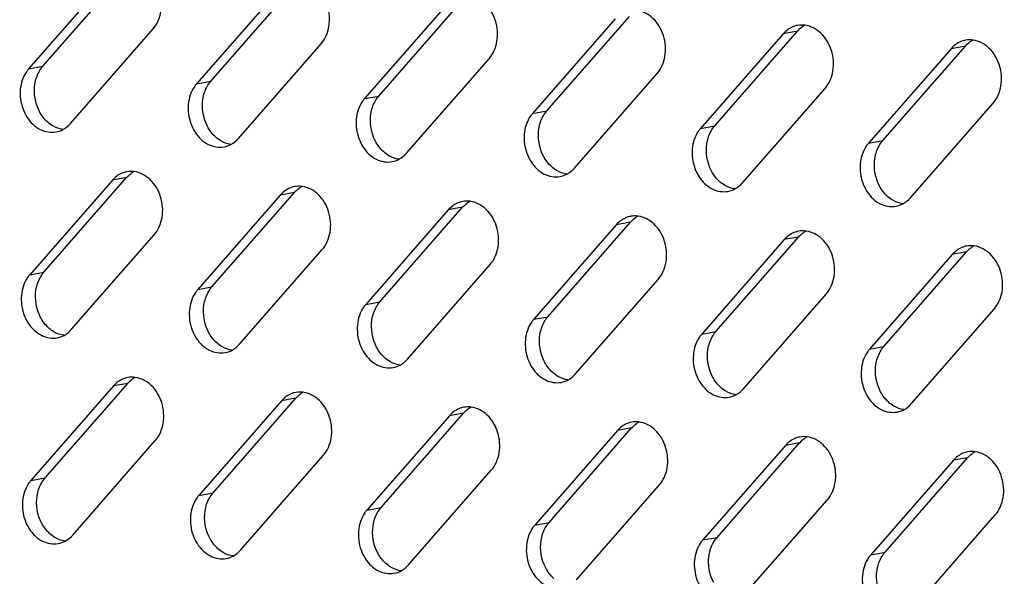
# Model space of a CAD drawing. Header units: millimetres. Extents: x 818 to 1412, y 141 to 561.
# Tile 54 of 86: x 1304.28 to 1314.43, y 263.69 to 269.44. Entities that reach past the tile are written whole.
import ezdxf

# ---------------------------------------------------------------- set-up
doc = ezdxf.new("R2010")
doc.units = ezdxf.units.MM
doc.header["$LTSCALE"] = 61.468
doc.layers.add('00_37_DXF_CONTINUOUS_LINE', color=7, linetype='CONTINUOUS')

msp = doc.modelspace()

# ---------------------------------------------------------------- linework, layer by layer
at = {"layer": '00_37_DXF_CONTINUOUS_LINE', "color": 7, "linetype": 'Continuous'}
for p, q in [((1304.5152, 268.9579), (1305.3676, 269.9338)), ((1305.2207, 269.9069), (1304.3683, 268.9311)), ((1306.9539, 269.7535), (1306.1015, 268.7777)), ((1306.2484, 268.8045), (1307.1008, 269.7804)), ((1307.9816, 268.6511), (1308.834, 269.6269)), ((1308.6871, 269.6001), (1307.8347, 268.6242)), ((1310.4203, 269.4467), (1309.5679, 268.4708)), ((1309.7149, 268.4977), (1310.5673, 269.4735)), ((1304.8001, 268.3672), (1305.6525, 269.343)), ((1311.4481, 268.3443), (1312.3005, 269.3201)), ((1312.1535, 269.2932), (1311.3011, 268.3174)), ((1306.5333, 268.2138), (1307.3857, 269.1896)), ((1313.8867, 269.1398), (1313.0343, 268.164)), ((1313.1813, 268.1909), (1314.0337, 269.1667)), ((1308.2665, 268.0604), (1309.1189, 269.0362)), ((1309.9997, 267.907), (1310.8521, 268.8828)), ((1311.733, 267.7535), (1312.5854, 268.7294)), ((1313.4662, 267.6001), (1314.3186, 268.576)), ((1304.5266, 266.8334), (1305.379, 267.8092)), ((1305.232, 267.7823), (1304.3796, 266.8065)), ((1306.9653, 267.6289), (1306.1129, 266.6531)), ((1306.2598, 266.68), (1307.1122, 267.6558)), ((1307.993, 266.5266), (1308.8454, 267.5024)), ((1308.6985, 267.4755), (1307.8461, 266.4997)), ((1310.4317, 267.3221), (1309.5793, 266.3463)), ((1309.7262, 266.3732), (1310.5786, 267.349)), ((1304.8115, 266.2427), (1305.6639, 267.2185)), ((1311.4595, 266.2197), (1312.3119, 267.1956)), ((1312.1649, 267.1687), (1311.3125, 266.1929)), ((1306.5447, 266.0892), (1307.3971, 267.0651)), ((1313.8981, 267.0153), (1313.0457, 266.0394)), ((1313.1927, 266.0663), (1314.0451, 267.0421)), ((1308.2779, 265.9358), (1309.1303, 266.9117)), ((1310.0111, 265.7824), (1310.8635, 266.7582)), ((1311.7443, 265.629), (1312.5967, 266.6048)), ((1313.4776, 265.4756), (1314.33, 266.4514)), ((1305.2434, 265.6578), (1304.391, 264.682)), ((1304.538, 264.7088), (1305.3904, 265.6847)), ((1306.9766, 265.5044), (1306.1242, 264.5286)), ((1306.2712, 264.5554), (1307.1236, 265.5313)), ((1308.7099, 265.351), (1307.8575, 264.3751)), ((1308.0044, 264.402), (1308.8568, 265.3778)), ((1310.4431, 265.1975), (1309.5907, 264.2217)), ((1309.7376, 264.2486), (1310.59, 265.2244)), ((1304.8229, 264.1181), (1305.6753, 265.0939)), ((1312.1763, 265.0441), (1311.3239, 264.0683)), ((1311.4708, 264.0952), (1312.3233, 265.071)), ((1306.5561, 263.9647), (1307.4085, 264.9405)), ((1313.9095, 264.8907), (1313.0571, 263.9149)), ((1313.2041, 263.9418), (1314.0565, 264.9176)), ((1308.2893, 263.8113), (1309.1417, 264.7871)), ((1310.0225, 263.6579), (1310.8749, 264.6337)), ((1311.7557, 263.5044), (1312.6081, 264.4803)), ((1313.4889, 263.351), (1314.3413, 264.3269))]:
    msp.add_line(p, q, dxfattribs=at)
at = {"layer": '00_37_DXF_CONTINUOUS_LINE', "color": 9, "linetype": 'Continuous'}
for p, q in [((1312.3005, 269.3201), (1312.1535, 269.2932)), ((1314.0337, 269.1667), (1313.8867, 269.1398)), ((1304.3683, 268.9311), (1304.5152, 268.9579)), ((1306.1015, 268.7777), (1306.2484, 268.8045)), ((1307.8347, 268.6242), (1307.9816, 268.6511)), ((1309.5679, 268.4708), (1309.7149, 268.4977)), ((1311.3011, 268.3174), (1311.4481, 268.3443)), ((1313.0343, 268.164), (1313.1813, 268.1909)), ((1305.379, 267.8092), (1305.232, 267.7823)), ((1307.1122, 267.6558), (1306.9653, 267.6289)), ((1308.8454, 267.5024), (1308.6985, 267.4755)), ((1310.5786, 267.349), (1310.4317, 267.3221)), ((1312.3119, 267.1956), (1312.1649, 267.1687)), ((1314.0451, 267.0421), (1313.8981, 267.0153)), ((1304.3796, 266.8065), (1304.5266, 266.8334)), ((1306.1129, 266.6531), (1306.2598, 266.68)), ((1307.8461, 266.4997), (1307.993, 266.5266)), ((1309.5793, 266.3463), (1309.7262, 266.3732)), ((1311.3125, 266.1929), (1311.4595, 266.2197)), ((1313.0457, 266.0394), (1313.1927, 266.0663)), ((1305.3904, 265.6847), (1305.2434, 265.6578)), ((1307.1236, 265.5313), (1306.9766, 265.5044)), ((1308.8568, 265.3778), (1308.7099, 265.351)), ((1310.59, 265.2244), (1310.4431, 265.1975)), ((1312.3233, 265.071), (1312.1763, 265.0441)), ((1314.0565, 264.9176), (1313.9095, 264.8907)), ((1304.391, 264.682), (1304.538, 264.7088)), ((1306.1242, 264.5286), (1306.2712, 264.5554)), ((1307.8575, 264.3751), (1308.0044, 264.402)), ((1309.5907, 264.2217), (1309.7376, 264.2486)), ((1311.3239, 264.0683), (1311.4708, 264.0952)), ((1313.0571, 263.9149), (1313.2041, 263.9418))]:
    msp.add_line(p, q, dxfattribs=at)
at = {"layer": '00_37_DXF_CONTINUOUS_LINE', "color": 7, "linetype": 'Continuous'}
for centre, radius, start, end in [((1312.3456, 269.1416), 0.2425, 100.3442, 112.53238), ((1312.5018, 269.1504), 0.2628, 118.01184, 125.94505), ((1314.0789, 268.9882), 0.2425, 100.3442, 112.53238), ((1314.2351, 268.997), 0.2628, 118.01184, 125.94505), ((1305.4242, 267.6307), 0.2425, 100.3442, 112.53238), ((1305.5804, 267.6395), 0.2628, 118.01184, 125.94505), ((1307.1574, 267.4773), 0.2425, 100.3442, 112.53238), ((1307.3136, 267.4861), 0.2628, 118.01184, 125.94505), ((1308.8906, 267.3239), 0.2425, 100.3442, 112.53238), ((1309.0468, 267.3327), 0.2628, 118.01184, 125.94505), ((1310.6238, 267.1705), 0.2425, 100.3442, 112.53238), ((1310.78, 267.1793), 0.2628, 118.01184, 125.94505), ((1312.357, 267.0171), 0.2425, 100.3442, 112.53238), ((1312.5132, 267.0259), 0.2628, 118.01184, 125.94505), ((1314.0902, 266.8636), 0.2425, 100.3442, 112.53238), ((1314.2464, 266.8725), 0.2628, 118.01184, 125.94505), ((1305.4356, 265.5062), 0.2425, 100.3442, 112.53238), ((1305.5918, 265.515), 0.2628, 118.01184, 125.94505), ((1307.1688, 265.3528), 0.2425, 100.3442, 112.53238), ((1307.325, 265.3616), 0.2628, 118.01184, 125.94505), ((1308.902, 265.1993), 0.2425, 100.3442, 112.53238), ((1309.0582, 265.2082), 0.2628, 118.01184, 125.94505), ((1310.6352, 265.0459), 0.2425, 100.3442, 112.53238), ((1310.7914, 265.0547), 0.2628, 118.01184, 125.94505), ((1312.3684, 264.8925), 0.2425, 100.3442, 112.53238), ((1312.5246, 264.9013), 0.2628, 118.01184, 125.94505), ((1314.1016, 264.7391), 0.2425, 100.3442, 112.53238), ((1314.2578, 264.7479), 0.2628, 118.01184, 125.94505)]:
    msp.add_arc(centre, radius, start, end, dxfattribs=at)
for points, knots in [([(1305.6525, 269.343), (1305.6957, 269.3926), (1305.7519, 269.5264), (1305.7339, 269.738), (1305.6303, 269.9196), (1305.5071, 269.9872), (1305.4462, 269.9955)], [0, 0, 0, 0, 0.2459406, 0.5121856, 0.7703219, 1, 1, 1, 1]), ([(1307.3857, 269.1896), (1307.429, 269.2391), (1307.4851, 269.373), (1307.4671, 269.5846), (1307.3635, 269.7662), (1307.2403, 269.8338), (1307.1794, 269.8421)], [0, 0, 0, 0, 0.2459406, 0.5121856, 0.7703219, 1, 1, 1, 1]), ([(1309.1189, 269.0362), (1309.1622, 269.0857), (1309.2183, 269.2196), (1309.2003, 269.4311), (1309.0968, 269.6128), (1308.9735, 269.6804), (1308.9126, 269.6887)], [0, 0, 0, 0, 0.2459406, 0.5121856, 0.7703219, 1, 1, 1, 1]), ([(1310.8521, 268.8828), (1310.8954, 268.9323), (1310.9515, 269.0662), (1310.9335, 269.2777), (1310.83, 269.4594), (1310.7067, 269.527), (1310.6459, 269.5353)], [0, 0, 0, 0, 0.2459406, 0.5121856, 0.7703219, 1, 1, 1, 1]), ([(1312.5854, 268.7294), (1312.6286, 268.7789), (1312.6847, 268.9128), (1312.6668, 269.1243), (1312.5632, 269.306), (1312.4399, 269.3736), (1312.3791, 269.3818)], [0, 0, 0, 0, 0.2459406, 0.5121856, 0.7703219, 1, 1, 1, 1]), ([(1314.3186, 268.576), (1314.3618, 268.6255), (1314.4179, 268.7594), (1314.4, 268.9709), (1314.2964, 269.1526), (1314.1731, 269.2201), (1314.1123, 269.2284)], [0, 0, 0, 0, 0.2459406, 0.5121856, 0.7703219, 1, 1, 1, 1]), ([(1304.3683, 268.9311), (1304.3612, 268.923), (1304.3338, 268.888), (1304.3138, 268.8474), (1304.3029, 268.8155)], [0, 0, 0, 0, 0.2415995, 1, 1, 1, 1]), ([(1304.3029, 268.8155), (1304.2816, 268.7531), (1304.2707, 268.6155), (1304.3376, 268.4276), (1304.4732, 268.2927), (1304.5974, 268.2704), (1304.6515, 268.2802)], [0, 0, 0, 0, 0.2647435, 0.5327221, 0.779174, 1, 1, 1, 1]), ([(1306.1015, 268.7777), (1306.0944, 268.7696), (1306.067, 268.7345), (1306.047, 268.694), (1306.0361, 268.6621)], [0, 0, 0, 0, 0.2415995, 1, 1, 1, 1]), ([(1306.0361, 268.6621), (1306.0148, 268.5997), (1306.0039, 268.4621), (1306.0708, 268.2742), (1306.2065, 268.1393), (1306.3306, 268.117), (1306.3847, 268.1268)], [0, 0, 0, 0, 0.2647435, 0.5327221, 0.779174, 1, 1, 1, 1]), ([(1307.8347, 268.6242), (1307.8276, 268.6162), (1307.8002, 268.5811), (1307.7802, 268.5406), (1307.7693, 268.5087)], [0, 0, 0, 0, 0.2415995, 1, 1, 1, 1]), ([(1307.7693, 268.5087), (1307.748, 268.4463), (1307.7371, 268.3087), (1307.804, 268.1208), (1307.9397, 267.9859), (1308.0639, 267.9636), (1308.1179, 267.9734)], [0, 0, 0, 0, 0.2647435, 0.5327221, 0.779174, 1, 1, 1, 1]), ([(1309.5679, 268.4708), (1309.5608, 268.4627), (1309.5335, 268.4277), (1309.5134, 268.3872), (1309.5025, 268.3553)], [0, 0, 0, 0, 0.2415995, 1, 1, 1, 1]), ([(1309.5025, 268.3553), (1309.4812, 268.2929), (1309.4703, 268.1552), (1309.5372, 267.9674), (1309.6729, 267.8325), (1309.7971, 267.8101), (1309.8512, 267.82)], [0, 0, 0, 0, 0.2647435, 0.5327221, 0.779174, 1, 1, 1, 1]), ([(1311.3011, 268.3174), (1311.2941, 268.3093), (1311.2667, 268.2743), (1311.2466, 268.2337), (1311.2358, 268.2019)], [0, 0, 0, 0, 0.2415995, 1, 1, 1, 1]), ([(1311.2358, 268.2019), (1311.2145, 268.1395), (1311.2035, 268.0018), (1311.2705, 267.814), (1311.4061, 267.6791), (1311.5303, 267.6567), (1311.5844, 267.6666)], [0, 0, 0, 0, 0.2647435, 0.5327221, 0.779174, 1, 1, 1, 1]), ([(1313.0343, 268.164), (1313.0273, 268.1559), (1312.9999, 268.1209), (1312.9798, 268.0803), (1312.969, 268.0484)], [0, 0, 0, 0, 0.2415995, 1, 1, 1, 1]), ([(1312.969, 268.0484), (1312.9477, 267.9861), (1312.9368, 267.8484), (1313.0037, 267.6606), (1313.1393, 267.5257), (1313.2635, 267.5033), (1313.3176, 267.5132)], [0, 0, 0, 0, 0.2647435, 0.5327221, 0.779174, 1, 1, 1, 1]), ([(1305.6639, 267.2185), (1305.7071, 267.268), (1305.7632, 267.4019), (1305.7453, 267.6134), (1305.6417, 267.7951), (1305.5184, 267.8627), (1305.4576, 267.871)], [0, 0, 0, 0, 0.2459406, 0.5121856, 0.7703219, 1, 1, 1, 1]), ([(1307.3971, 267.0651), (1307.4404, 267.1146), (1307.4965, 267.2485), (1307.4785, 267.46), (1307.3749, 267.6417), (1307.2517, 267.7093), (1307.1908, 267.7175)], [0, 0, 0, 0, 0.2459406, 0.5121856, 0.7703219, 1, 1, 1, 1]), ([(1309.1303, 266.9117), (1309.1736, 266.9612), (1309.2297, 267.095), (1309.2117, 267.3066), (1309.1081, 267.4882), (1308.9849, 267.5558), (1308.924, 267.5641)], [0, 0, 0, 0, 0.2459406, 0.5121856, 0.7703219, 1, 1, 1, 1]), ([(1310.8635, 266.7582), (1310.9068, 266.8078), (1310.9629, 266.9416), (1310.9449, 267.1532), (1310.8414, 267.3348), (1310.7181, 267.4024), (1310.6572, 267.4107)], [0, 0, 0, 0, 0.2459406, 0.5121856, 0.7703219, 1, 1, 1, 1]), ([(1312.5967, 266.6048), (1312.64, 266.6543), (1312.6961, 266.7882), (1312.6781, 266.9998), (1312.5746, 267.1814), (1312.4513, 267.249), (1312.3905, 267.2573)], [0, 0, 0, 0, 0.2459406, 0.5121856, 0.7703219, 1, 1, 1, 1]), ([(1314.33, 266.4514), (1314.3732, 266.5009), (1314.4293, 266.6348), (1314.4114, 266.8464), (1314.3078, 267.028), (1314.1845, 267.0956), (1314.1237, 267.1039)], [0, 0, 0, 0, 0.2459406, 0.5121856, 0.7703219, 1, 1, 1, 1]), ([(1304.3796, 266.8065), (1304.3726, 266.7984), (1304.3452, 266.7634), (1304.3252, 266.7228), (1304.3143, 266.691)], [0, 0, 0, 0, 0.2415995, 1, 1, 1, 1]), ([(1304.3143, 266.691), (1304.293, 266.6286), (1304.2821, 266.4909), (1304.349, 266.3031), (1304.4846, 266.1682), (1304.6088, 266.1458), (1304.6629, 266.1557)], [0, 0, 0, 0, 0.2647435, 0.5327221, 0.779174, 1, 1, 1, 1]), ([(1306.1129, 266.6531), (1306.1058, 266.645), (1306.0784, 266.61), (1306.0584, 266.5694), (1306.0475, 266.5376)], [0, 0, 0, 0, 0.2415995, 1, 1, 1, 1]), ([(1306.0475, 266.5376), (1306.0262, 266.4752), (1306.0153, 266.3375), (1306.0822, 266.1497), (1306.2178, 266.0148), (1306.342, 265.9924), (1306.3961, 266.0023)], [0, 0, 0, 0, 0.2647435, 0.5327221, 0.779174, 1, 1, 1, 1]), ([(1307.8461, 266.4997), (1307.839, 266.4916), (1307.8116, 266.4566), (1307.7916, 266.416), (1307.7807, 266.3841)], [0, 0, 0, 0, 0.2415995, 1, 1, 1, 1]), ([(1307.7807, 266.3841), (1307.7594, 266.3218), (1307.7485, 266.1841), (1307.8154, 265.9963), (1307.9511, 265.8614), (1308.0752, 265.839), (1308.1293, 265.8489)], [0, 0, 0, 0, 0.2647435, 0.5327221, 0.779174, 1, 1, 1, 1]), ([(1309.5793, 266.3463), (1309.5722, 266.3382), (1309.5448, 266.3032), (1309.5248, 266.2626), (1309.5139, 266.2307)], [0, 0, 0, 0, 0.2415995, 1, 1, 1, 1]), ([(1309.5139, 266.2307), (1309.4926, 266.1683), (1309.4817, 266.0307), (1309.5486, 265.8428), (1309.6843, 265.708), (1309.8085, 265.6856), (1309.8626, 265.6954)], [0, 0, 0, 0, 0.2647435, 0.5327221, 0.779174, 1, 1, 1, 1]), ([(1311.3125, 266.1929), (1311.3054, 266.1848), (1311.2781, 266.1497), (1311.258, 266.1092), (1311.2471, 266.0773)], [0, 0, 0, 0, 0.2415995, 1, 1, 1, 1]), ([(1311.2471, 266.0773), (1311.2259, 266.0149), (1311.2149, 265.8773), (1311.2818, 265.6894), (1311.4175, 265.5545), (1311.5417, 265.5322), (1311.5958, 265.542)], [0, 0, 0, 0, 0.2647435, 0.5327221, 0.779174, 1, 1, 1, 1]), ([(1313.0457, 266.0394), (1313.0387, 266.0314), (1313.0113, 265.9963), (1312.9912, 265.9558), (1312.9804, 265.9239)], [0, 0, 0, 0, 0.2415995, 1, 1, 1, 1]), ([(1312.9804, 265.9239), (1312.9591, 265.8615), (1312.9481, 265.7239), (1313.0151, 265.536), (1313.1507, 265.4011), (1313.2749, 265.3788), (1313.329, 265.3886)], [0, 0, 0, 0, 0.2647435, 0.5327221, 0.779174, 1, 1, 1, 1]), ([(1305.6753, 265.0939), (1305.7185, 265.1434), (1305.7746, 265.2773), (1305.7567, 265.4889), (1305.6531, 265.6705), (1305.5298, 265.7381), (1305.469, 265.7464)], [0, 0, 0, 0, 0.2459406, 0.5121856, 0.7703219, 1, 1, 1, 1]), ([(1307.4085, 264.9405), (1307.4517, 264.99), (1307.5078, 265.1239), (1307.4899, 265.3355), (1307.3863, 265.5171), (1307.263, 265.5847), (1307.2022, 265.593)], [0, 0, 0, 0, 0.2459406, 0.5121856, 0.7703219, 1, 1, 1, 1]), ([(1309.1417, 264.7871), (1309.185, 264.8366), (1309.2411, 264.9705), (1309.2231, 265.182), (1309.1195, 265.3637), (1308.9963, 265.4313), (1308.9354, 265.4396)], [0, 0, 0, 0, 0.2459406, 0.5121856, 0.7703219, 1, 1, 1, 1]), ([(1310.8749, 264.6337), (1310.9182, 264.6832), (1310.9743, 264.8171), (1310.9563, 265.0286), (1310.8528, 265.2103), (1310.7295, 265.2779), (1310.6686, 265.2862)], [0, 0, 0, 0, 0.2459406, 0.5121856, 0.7703219, 1, 1, 1, 1]), ([(1312.6081, 264.4803), (1312.6514, 264.5298), (1312.7075, 264.6637), (1312.6895, 264.8752), (1312.586, 265.0569), (1312.4627, 265.1245), (1312.4019, 265.1327)], [0, 0, 0, 0, 0.2459406, 0.5121856, 0.7703219, 1, 1, 1, 1]), ([(1314.3413, 264.3269), (1314.3846, 264.3764), (1314.4407, 264.5103), (1314.4227, 264.7218), (1314.3192, 264.9035), (1314.1959, 264.971), (1314.1351, 264.9793)], [0, 0, 0, 0, 0.2459406, 0.5121856, 0.7703219, 1, 1, 1, 1]), ([(1304.391, 264.682), (1304.384, 264.6739), (1304.3566, 264.6389), (1304.3365, 264.5983), (1304.3257, 264.5664)], [0, 0, 0, 0, 0.2415995, 1, 1, 1, 1]), ([(1304.3257, 264.5664), (1304.3044, 264.504), (1304.2934, 264.3664), (1304.3604, 264.1785), (1304.496, 264.0436), (1304.6202, 264.0213), (1304.6743, 264.0311)], [0, 0, 0, 0, 0.2647435, 0.5327221, 0.779174, 1, 1, 1, 1]), ([(1306.1242, 264.5286), (1306.1172, 264.5205), (1306.0898, 264.4854), (1306.0698, 264.4449), (1306.0589, 264.413)], [0, 0, 0, 0, 0.2415995, 1, 1, 1, 1]), ([(1306.0589, 264.413), (1306.0376, 264.3506), (1306.0267, 264.213), (1306.0936, 264.0251), (1306.2292, 263.8902), (1306.3534, 263.8679), (1306.4075, 263.8777)], [0, 0, 0, 0, 0.2647435, 0.5327221, 0.779174, 1, 1, 1, 1]), ([(1307.8575, 264.3751), (1307.8504, 264.3671), (1307.823, 264.332), (1307.803, 264.2915), (1307.7921, 264.2596)], [0, 0, 0, 0, 0.2415995, 1, 1, 1, 1]), ([(1307.7921, 264.2596), (1307.7708, 264.1972), (1307.7599, 264.0596), (1307.8268, 263.8717), (1307.9624, 263.7368), (1308.0866, 263.7145), (1308.1407, 263.7243)], [0, 0, 0, 0, 0.2647435, 0.5327221, 0.779174, 1, 1, 1, 1]), ([(1309.5907, 264.2217), (1309.5836, 264.2136), (1309.5562, 264.1786), (1309.5362, 264.1381), (1309.5253, 264.1062)], [0, 0, 0, 0, 0.2415995, 1, 1, 1, 1]), ([(1309.5253, 264.1062), (1309.504, 264.0438), (1309.4931, 263.9061), (1309.56, 263.7183), (1309.6957, 263.5834), (1309.8198, 263.561), (1309.8739, 263.5709)], [0, 0, 0, 0, 0.2647435, 0.5327221, 0.779174, 1, 1, 1, 1]), ([(1311.3239, 264.0683), (1311.3168, 264.0602), (1311.2895, 264.0252), (1311.2694, 263.9846), (1311.2585, 263.9528)], [0, 0, 0, 0, 0.2415995, 1, 1, 1, 1]), ([(1311.2585, 263.9528), (1311.2372, 263.8904), (1311.2263, 263.7527), (1311.2932, 263.5649), (1311.4289, 263.43), (1311.5531, 263.4076), (1311.6072, 263.4175)], [0, 0, 0, 0, 0.2647435, 0.5327221, 0.779174, 1, 1, 1, 1]), ([(1313.0571, 263.9149), (1313.05, 263.9068), (1313.0227, 263.8718), (1313.0026, 263.8312), (1312.9917, 263.7993)], [0, 0, 0, 0, 0.2415995, 1, 1, 1, 1]), ([(1312.9917, 263.7993), (1312.9705, 263.737), (1312.9595, 263.5993), (1313.0264, 263.4115), (1313.1621, 263.2766), (1313.2863, 263.2542), (1313.3404, 263.2641)], [0, 0, 0, 0, 0.2647435, 0.5327221, 0.779174, 1, 1, 1, 1])]:
    msp.add_open_spline(points, degree=3, knots=knots, dxfattribs=at)
for points in [[(1312.2527, 269.3656), (1312.2149, 269.3499), (1312.1804, 269.3241), (1312.1535, 269.2932)], [(1312.3005, 269.3201), (1312.3145, 269.3361), (1312.3303, 269.3507), (1312.3476, 269.3632)], [(1312.3791, 269.3818), (1312.3536, 269.3853), (1312.3273, 269.3848), (1312.3021, 269.3802)], [(1313.9859, 269.2122), (1313.9481, 269.1965), (1313.9137, 269.1706), (1313.8867, 269.1398)], [(1314.0337, 269.1667), (1314.0477, 269.1827), (1314.0635, 269.1973), (1314.0808, 269.2098)], [(1314.1123, 269.2284), (1314.0869, 269.2319), (1314.0606, 269.2314), (1314.0353, 269.2268)], [(1304.4768, 268.9031), (1304.4877, 268.9226), (1304.5005, 268.9411), (1304.5152, 268.9579)], [(1304.4329, 268.7729), (1304.4399, 268.8181), (1304.4544, 268.8631), (1304.4768, 268.9031)], [(1306.21, 268.7497), (1306.2209, 268.7691), (1306.2337, 268.7877), (1306.2484, 268.8045)], [(1304.4807, 268.4904), (1304.436, 268.5748), (1304.4183, 268.6785), (1304.4329, 268.7729)], [(1306.1661, 268.6195), (1306.1731, 268.6647), (1306.1877, 268.7097), (1306.21, 268.7497)], [(1306.2139, 268.337), (1306.1693, 268.4214), (1306.1516, 268.5251), (1306.1661, 268.6195)], [(1307.9432, 268.5962), (1307.9541, 268.6157), (1307.967, 268.6343), (1307.9816, 268.6511)], [(1307.8993, 268.4661), (1307.9063, 268.5113), (1307.9209, 268.5563), (1307.9432, 268.5962)], [(1309.6764, 268.4428), (1309.6873, 268.4623), (1309.7002, 268.4809), (1309.7149, 268.4977)], [(1304.5652, 268.3809), (1304.5309, 268.4117), (1304.5023, 268.4497), (1304.4807, 268.4904)], [(1307.9472, 268.1836), (1307.9025, 268.268), (1307.8848, 268.3717), (1307.8993, 268.4661)], [(1309.6325, 268.3126), (1309.6395, 268.3579), (1309.6541, 268.4028), (1309.6764, 268.4428)], [(1304.6179, 268.3422), (1304.5991, 268.3532), (1304.5815, 268.3663), (1304.5652, 268.3809)], [(1304.7216, 268.3055), (1304.6853, 268.3104), (1304.6495, 268.3235), (1304.6179, 268.3422)], [(1304.6515, 268.2802), (1304.6761, 268.2847), (1304.7003, 268.2932), (1304.7223, 268.3049)], [(1304.7223, 268.3049), (1304.7516, 268.3205), (1304.7782, 268.3422), (1304.8001, 268.3672)], [(1306.2985, 268.2275), (1306.2641, 268.2583), (1306.2355, 268.2962), (1306.2139, 268.337)], [(1309.6804, 268.0302), (1309.6357, 268.1146), (1309.618, 268.2183), (1309.6325, 268.3126)], [(1311.4097, 268.2894), (1311.4205, 268.3089), (1311.4334, 268.3275), (1311.4481, 268.3443)], [(1306.3511, 268.1887), (1306.3323, 268.1998), (1306.3147, 268.2129), (1306.2985, 268.2275)], [(1306.4555, 268.1515), (1306.4849, 268.1671), (1306.5115, 268.1888), (1306.5333, 268.2138)], [(1311.3658, 268.1592), (1311.3727, 268.2045), (1311.3873, 268.2494), (1311.4097, 268.2894)], [(1306.4549, 268.152), (1306.4185, 268.157), (1306.3827, 268.1701), (1306.3511, 268.1887)], [(1306.3847, 268.1268), (1306.4093, 268.1313), (1306.4335, 268.1398), (1306.4555, 268.1515)], [(1308.0317, 268.0741), (1307.9973, 268.1048), (1307.9687, 268.1428), (1307.9472, 268.1836)], [(1311.4136, 267.8768), (1311.3689, 267.9611), (1311.3512, 268.0648), (1311.3658, 268.1592)], [(1313.099, 268.0058), (1313.106, 268.0511), (1313.1205, 268.096), (1313.1429, 268.136)], [(1313.1429, 268.136), (1313.1538, 268.1555), (1313.1666, 268.1741), (1313.1813, 268.1909)], [(1308.0843, 268.0353), (1308.0655, 268.0464), (1308.0479, 268.0595), (1308.0317, 268.0741)], [(1308.1881, 267.9986), (1308.1517, 268.0036), (1308.1159, 268.0167), (1308.0843, 268.0353)], [(1308.1179, 267.9734), (1308.1425, 267.9779), (1308.1667, 267.9864), (1308.1888, 267.9981)], [(1308.1888, 267.9981), (1308.2181, 268.0137), (1308.2447, 268.0354), (1308.2665, 268.0604)], [(1309.7649, 267.9206), (1309.7306, 267.9514), (1309.702, 267.9894), (1309.6804, 268.0302)], [(1313.1468, 267.7233), (1313.1021, 267.8077), (1313.0844, 267.9114), (1313.099, 268.0058)], [(1309.8175, 267.8819), (1309.7988, 267.893), (1309.7811, 267.9061), (1309.7649, 267.9206)], [(1309.922, 267.8447), (1309.9513, 267.8603), (1309.9779, 267.882), (1309.9997, 267.907)], [(1305.3312, 267.8547), (1305.2934, 267.839), (1305.259, 267.8132), (1305.232, 267.7823)], [(1305.379, 267.8092), (1305.393, 267.8252), (1305.4088, 267.8398), (1305.4261, 267.8523)], [(1305.4576, 267.871), (1305.4322, 267.8744), (1305.4059, 267.8739), (1305.3806, 267.8693)], [(1309.9213, 267.8452), (1309.8849, 267.8501), (1309.8491, 267.8633), (1309.8175, 267.8819)], [(1309.8512, 267.82), (1309.8758, 267.8245), (1309.8999, 267.833), (1309.922, 267.8447)], [(1311.4981, 267.7672), (1311.4638, 267.798), (1311.4352, 267.836), (1311.4136, 267.8768)], [(1307.0644, 267.7013), (1307.0266, 267.6856), (1306.9922, 267.6598), (1306.9653, 267.6289)], [(1307.1122, 267.6558), (1307.1262, 267.6718), (1307.1421, 267.6864), (1307.1593, 267.6989)], [(1307.1908, 267.7175), (1307.1654, 267.721), (1307.1391, 267.7205), (1307.1138, 267.7159)], [(1311.5507, 267.7285), (1311.532, 267.7396), (1311.5143, 267.7527), (1311.4981, 267.7672)], [(1311.6545, 267.6918), (1311.6181, 267.6967), (1311.5823, 267.7099), (1311.5507, 267.7285)], [(1311.5844, 267.6666), (1311.609, 267.6711), (1311.6331, 267.6795), (1311.6552, 267.6913)], [(1311.6552, 267.6913), (1311.6845, 267.7069), (1311.7111, 267.7285), (1311.733, 267.7535)], [(1313.2313, 267.6138), (1313.197, 267.6446), (1313.1684, 267.6826), (1313.1468, 267.7233)], [(1313.284, 267.5751), (1313.2652, 267.5861), (1313.2475, 267.5993), (1313.2313, 267.6138)], [(1313.3884, 267.5379), (1313.4177, 267.5535), (1313.4443, 267.5751), (1313.4662, 267.6001)], [(1308.7977, 267.5479), (1308.7599, 267.5322), (1308.7254, 267.5063), (1308.6985, 267.4755)], [(1308.8454, 267.5024), (1308.8594, 267.5184), (1308.8753, 267.533), (1308.8925, 267.5455)], [(1308.924, 267.5641), (1308.8986, 267.5676), (1308.8723, 267.5671), (1308.847, 267.5625)], [(1313.3877, 267.5384), (1313.3514, 267.5433), (1313.3156, 267.5565), (1313.284, 267.5751)], [(1313.3176, 267.5132), (1313.3422, 267.5176), (1313.3663, 267.5261), (1313.3884, 267.5379)], [(1310.5309, 267.3945), (1310.4931, 267.3788), (1310.4586, 267.3529), (1310.4317, 267.3221)], [(1310.5786, 267.349), (1310.5926, 267.365), (1310.6085, 267.3796), (1310.6257, 267.3921)], [(1310.6572, 267.4107), (1310.6318, 267.4142), (1310.6055, 267.4137), (1310.5803, 267.4091)], [(1312.2641, 267.2411), (1312.2263, 267.2254), (1312.1918, 267.1995), (1312.1649, 267.1687)], [(1312.3119, 267.1956), (1312.3259, 267.2116), (1312.3417, 267.2262), (1312.3589, 267.2387)], [(1312.3905, 267.2573), (1312.365, 267.2608), (1312.3387, 267.2603), (1312.3135, 267.2557)], [(1313.9973, 267.0877), (1313.9595, 267.072), (1313.925, 267.0461), (1313.8981, 267.0153)], [(1314.0451, 267.0421), (1314.0591, 267.0582), (1314.0749, 267.0728), (1314.0922, 267.0852)], [(1314.1237, 267.1039), (1314.0982, 267.1073), (1314.0719, 267.1068), (1314.0467, 267.1022)], [(1304.4443, 266.6483), (1304.4513, 266.6936), (1304.4658, 266.7385), (1304.4882, 266.7785)], [(1304.4882, 266.7785), (1304.4991, 266.798), (1304.5119, 266.8166), (1304.5266, 266.8334)], [(1306.2214, 266.6251), (1306.2323, 266.6446), (1306.2451, 266.6632), (1306.2598, 266.68)], [(1304.4921, 266.3659), (1304.4474, 266.4503), (1304.4297, 266.5539), (1304.4443, 266.6483)], [(1306.1775, 266.4949), (1306.1845, 266.5402), (1306.1991, 266.5851), (1306.2214, 266.6251)], [(1306.2253, 266.2124), (1306.1806, 266.2968), (1306.1629, 266.4005), (1306.1775, 266.4949)], [(1307.9107, 266.3415), (1307.9177, 266.3868), (1307.9323, 266.4317), (1307.9546, 266.4717)], [(1307.9546, 266.4717), (1307.9655, 266.4912), (1307.9783, 266.5097), (1307.993, 266.5266)], [(1304.5766, 266.2563), (1304.5423, 266.2871), (1304.5137, 266.3251), (1304.4921, 266.3659)], [(1309.6878, 266.3183), (1309.6987, 266.3378), (1309.7116, 266.3563), (1309.7262, 266.3732)], [(1307.9586, 266.059), (1307.9139, 266.1434), (1307.8962, 266.2471), (1307.9107, 266.3415)], [(1309.6439, 266.1881), (1309.6509, 266.2333), (1309.6655, 266.2783), (1309.6878, 266.3183)], [(1304.6293, 266.2176), (1304.6105, 266.2287), (1304.5928, 266.2418), (1304.5766, 266.2563)], [(1304.733, 266.1809), (1304.6967, 266.1858), (1304.6609, 266.199), (1304.6293, 266.2176)], [(1304.6629, 266.1557), (1304.6875, 266.1602), (1304.7116, 266.1686), (1304.7337, 266.1804)], [(1304.7337, 266.1804), (1304.763, 266.196), (1304.7896, 266.2176), (1304.8115, 266.2427)], [(1306.3098, 266.1029), (1306.2755, 266.1337), (1306.2469, 266.1717), (1306.2253, 266.2124)], [(1309.6918, 265.9056), (1309.6471, 265.99), (1309.6294, 266.0937), (1309.6439, 266.1881)], [(1311.3771, 266.0347), (1311.3841, 266.0799), (1311.3987, 266.1249), (1311.421, 266.1649)], [(1311.421, 266.1649), (1311.4319, 266.1844), (1311.4448, 266.2029), (1311.4595, 266.2197)], [(1306.3625, 266.0642), (1306.3437, 266.0753), (1306.3261, 266.0884), (1306.3098, 266.1029)], [(1306.4662, 266.0275), (1306.4299, 266.0324), (1306.3941, 266.0456), (1306.3625, 266.0642)], [(1306.4669, 266.027), (1306.4962, 266.0426), (1306.5228, 266.0642), (1306.5447, 266.0892)], [(1308.0431, 265.9495), (1308.0087, 265.9803), (1307.9801, 266.0183), (1307.9586, 266.059)], [(1313.1543, 266.0114), (1313.1652, 266.0309), (1313.178, 266.0495), (1313.1927, 266.0663)], [(1306.3961, 266.0023), (1306.4207, 266.0068), (1306.4449, 266.0152), (1306.4669, 266.027)], [(1311.425, 265.7522), (1311.3803, 265.8366), (1311.3626, 265.9403), (1311.3771, 266.0347)], [(1313.1104, 265.8813), (1313.1173, 265.9265), (1313.1319, 265.9715), (1313.1543, 266.0114)], [(1308.0957, 265.9108), (1308.0769, 265.9218), (1308.0593, 265.935), (1308.0431, 265.9495)], [(1308.1995, 265.8741), (1308.1631, 265.879), (1308.1273, 265.8921), (1308.0957, 265.9108)], [(1308.1293, 265.8489), (1308.1539, 265.8533), (1308.1781, 265.8618), (1308.2001, 265.8736)], [(1308.2001, 265.8736), (1308.2295, 265.8891), (1308.2561, 265.9108), (1308.2779, 265.9358)], [(1309.7763, 265.7961), (1309.7419, 265.8269), (1309.7134, 265.8649), (1309.6918, 265.9056)], [(1313.1582, 265.5988), (1313.1135, 265.6832), (1313.0958, 265.7869), (1313.1104, 265.8813)], [(1309.8289, 265.7574), (1309.8101, 265.7684), (1309.7925, 265.7815), (1309.7763, 265.7961)], [(1309.9327, 265.7207), (1309.8963, 265.7256), (1309.8605, 265.7387), (1309.8289, 265.7574)], [(1309.9334, 265.7201), (1309.9627, 265.7357), (1309.9893, 265.7574), (1310.0111, 265.7824)], [(1305.3426, 265.7302), (1305.3048, 265.7145), (1305.2704, 265.6886), (1305.2434, 265.6578)], [(1305.3904, 265.6847), (1305.4044, 265.7007), (1305.4202, 265.7153), (1305.4375, 265.7278)], [(1305.469, 265.7464), (1305.4436, 265.7499), (1305.4173, 265.7494), (1305.392, 265.7448)], [(1309.8626, 265.6954), (1309.8871, 265.6999), (1309.9113, 265.7084), (1309.9334, 265.7201)], [(1311.5095, 265.6427), (1311.4752, 265.6735), (1311.4466, 265.7115), (1311.425, 265.7522)], [(1307.0758, 265.5768), (1307.038, 265.5611), (1307.0036, 265.5352), (1306.9766, 265.5044)], [(1307.1236, 265.5313), (1307.1376, 265.5473), (1307.1535, 265.5619), (1307.1707, 265.5744)], [(1307.2022, 265.593), (1307.1768, 265.5965), (1307.1505, 265.5959), (1307.1252, 265.5913)], [(1311.5621, 265.6039), (1311.5434, 265.615), (1311.5257, 265.6281), (1311.5095, 265.6427)], [(1311.6659, 265.5672), (1311.6295, 265.5722), (1311.5937, 265.5853), (1311.5621, 265.6039)], [(1311.5958, 265.542), (1311.6204, 265.5465), (1311.6445, 265.555), (1311.6666, 265.5667)], [(1311.6666, 265.5667), (1311.6959, 265.5823), (1311.7225, 265.604), (1311.7443, 265.629)], [(1313.2427, 265.4893), (1313.2084, 265.52), (1313.1798, 265.558), (1313.1582, 265.5988)], [(1313.2953, 265.4505), (1313.2766, 265.4616), (1313.2589, 265.4747), (1313.2427, 265.4893)], [(1313.3991, 265.4138), (1313.3627, 265.4188), (1313.3269, 265.4319), (1313.2953, 265.4505)], [(1313.3998, 265.4133), (1313.4291, 265.4289), (1313.4557, 265.4506), (1313.4776, 265.4756)], [(1308.809, 265.4234), (1308.7712, 265.4077), (1308.7368, 265.3818), (1308.7099, 265.351)], [(1308.8568, 265.3778), (1308.8708, 265.3939), (1308.8867, 265.4085), (1308.9039, 265.4209)], [(1308.9354, 265.4396), (1308.91, 265.443), (1308.8837, 265.4425), (1308.8584, 265.4379)], [(1313.329, 265.3886), (1313.3536, 265.3931), (1313.3777, 265.4016), (1313.3998, 265.4133)], [(1310.5423, 265.2699), (1310.5045, 265.2543), (1310.47, 265.2284), (1310.4431, 265.1975)], [(1310.59, 265.2244), (1310.604, 265.2405), (1310.6199, 265.255), (1310.6371, 265.2675)], [(1310.6686, 265.2862), (1310.6432, 265.2896), (1310.6169, 265.2891), (1310.5917, 265.2845)], [(1312.2755, 265.1165), (1312.2377, 265.1008), (1312.2032, 265.075), (1312.1763, 265.0441)], [(1312.3233, 265.071), (1312.3372, 265.087), (1312.3531, 265.1016), (1312.3703, 265.1141)], [(1312.4019, 265.1327), (1312.3764, 265.1362), (1312.3501, 265.1357), (1312.3249, 265.1311)], [(1314.0087, 264.9631), (1313.9709, 264.9474), (1313.9364, 264.9215), (1313.9095, 264.8907)], [(1314.0565, 264.9176), (1314.0705, 264.9336), (1314.0863, 264.9482), (1314.1035, 264.9607)], [(1314.1351, 264.9793), (1314.1096, 264.9828), (1314.0833, 264.9823), (1314.0581, 264.9777)], [(1304.4557, 264.5238), (1304.4626, 264.569), (1304.4772, 264.614), (1304.4996, 264.654)], [(1304.4996, 264.654), (1304.5105, 264.6735), (1304.5233, 264.692), (1304.538, 264.7088)], [(1306.2328, 264.5006), (1306.2437, 264.52), (1306.2565, 264.5386), (1306.2712, 264.5554)], [(1304.5035, 264.2413), (1304.4588, 264.3257), (1304.4411, 264.4294), (1304.4557, 264.5238)], [(1306.1889, 264.3704), (1306.1959, 264.4156), (1306.2104, 264.4606), (1306.2328, 264.5006)], [(1306.2367, 264.0879), (1306.192, 264.1723), (1306.1743, 264.276), (1306.1889, 264.3704)], [(1307.9221, 264.217), (1307.9291, 264.2622), (1307.9437, 264.3072), (1307.966, 264.3471)], [(1307.966, 264.3471), (1307.9769, 264.3666), (1307.9897, 264.3852), (1308.0044, 264.402)], [(1304.588, 264.1318), (1304.5537, 264.1626), (1304.5251, 264.2006), (1304.5035, 264.2413)], [(1309.6992, 264.1937), (1309.7101, 264.2132), (1309.7229, 264.2318), (1309.7376, 264.2486)], [(1304.6406, 264.0931), (1304.6219, 264.1041), (1304.6042, 264.1172), (1304.588, 264.1318)], [(1307.9699, 263.9345), (1307.9252, 264.0189), (1307.9075, 264.1226), (1307.9221, 264.217)], [(1309.6553, 264.0635), (1309.6623, 264.1088), (1309.6769, 264.1537), (1309.6992, 264.1937)], [(1304.7444, 264.0564), (1304.7081, 264.0613), (1304.6723, 264.0744), (1304.6406, 264.0931)], [(1304.6743, 264.0311), (1304.6989, 264.0356), (1304.723, 264.0441), (1304.7451, 264.0558)], [(1304.7451, 264.0558), (1304.7744, 264.0714), (1304.801, 264.0931), (1304.8229, 264.1181)], [(1306.3212, 263.9784), (1306.2869, 264.0092), (1306.2583, 264.0471), (1306.2367, 264.0879)], [(1309.7032, 263.7811), (1309.6585, 263.8655), (1309.6408, 263.9692), (1309.6553, 264.0635)], [(1311.3885, 263.9101), (1311.3955, 263.9554), (1311.4101, 264.0003), (1311.4324, 264.0403)], [(1311.4324, 264.0403), (1311.4433, 264.0598), (1311.4562, 264.0784), (1311.4708, 264.0952)], [(1306.3739, 263.9396), (1306.3551, 263.9507), (1306.3374, 263.9638), (1306.3212, 263.9784)], [(1306.4776, 263.9029), (1306.4413, 263.9079), (1306.4055, 263.921), (1306.3739, 263.9396)], [(1306.4783, 263.9024), (1306.5076, 263.918), (1306.5342, 263.9397), (1306.5561, 263.9647)], [(1308.0545, 263.825), (1308.0201, 263.8557), (1307.9915, 263.8937), (1307.9699, 263.9345)], [(1313.1656, 263.8869), (1313.1765, 263.9064), (1313.1894, 263.925), (1313.2041, 263.9418)], [(1306.4075, 263.8777), (1306.4321, 263.8822), (1306.4562, 263.8907), (1306.4783, 263.9024)], [(1308.1071, 263.7862), (1308.0883, 263.7973), (1308.0707, 263.8104), (1308.0545, 263.825)], [(1311.4364, 263.6277), (1311.3917, 263.712), (1311.374, 263.8157), (1311.3885, 263.9101)], [(1313.1217, 263.7567), (1313.1287, 263.802), (1313.1433, 263.8469), (1313.1656, 263.8869)], [(1308.2108, 263.7495), (1308.1745, 263.7545), (1308.1387, 263.7676), (1308.1071, 263.7862)], [(1308.1407, 263.7243), (1308.1653, 263.7288), (1308.1895, 263.7373), (1308.2115, 263.749)], [(1308.2115, 263.749), (1308.2408, 263.7646), (1308.2674, 263.7863), (1308.2893, 263.8113)], [(1309.7877, 263.6715), (1309.7533, 263.7023), (1309.7247, 263.7403), (1309.7032, 263.7811)], [(1313.1696, 263.4742), (1313.1249, 263.5586), (1313.1072, 263.6623), (1313.1217, 263.7567)]]:
    msp.add_open_spline(points, degree=3, dxfattribs=at)

doc.saveas('drawing.dxf')
